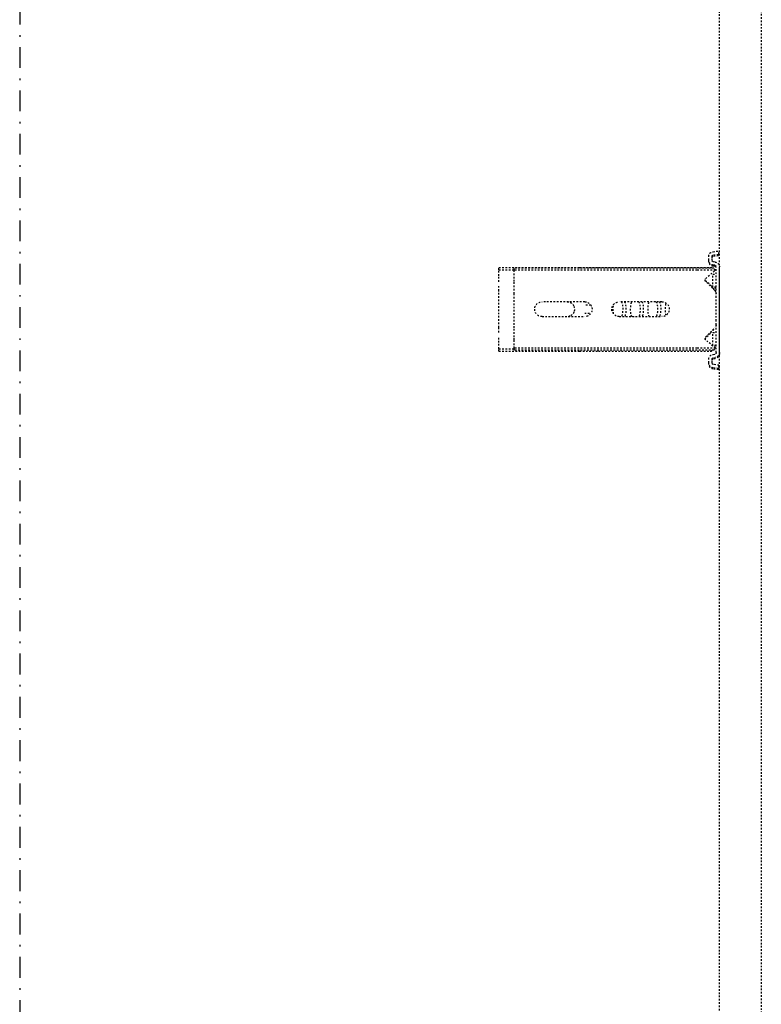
# Model space of a CAD drawing. Header units: centimetres. Extents: x 42630 to 130002, y 15 to 29179.
# Tile 99 of 159: x 51573 to 51618, y 5448 to 5508. Entities that reach past the tile are written whole.
import ezdxf

# ---------------------------------------------------------------- set-up
doc = ezdxf.new("R2010")
doc.units = ezdxf.units.CM
doc.header["$LTSCALE"] = 0.01
doc.linetypes.add('DASHDOT2', pattern=[12.7, 6.35, -3.175, 0, -3.175])
doc.linetypes.add('DASHED2', pattern=[9.525, 6.35, -3.175])
doc.layers.get('0').update_dxf_attribs({"color": 253})
doc.layers.add('A-Grid', color=253, linetype='DASHDOT2')
doc.layers.add('CKDRZWI_', color=253, linetype='Continuous')

# ---------------------------------------------------------------- blocks, each defined once
blk = doc.blocks.new('A$7E8814A102C37C')
at = {"layer": 'A-Grid', "ltscale": 20}
blk.add_lwpolyline([(2000, -130), (2000, -1964.5)], dxfattribs=at)
blk = doc.blocks.new('A$7E8814B27261F1')
at = {"color": 7, "linetype": 'DASHED2', "ltscale": 10}
for p, q in [((2901.79, 4584.23), (2901.79, 4535.24)), ((2903.21, 4584.23), (2901.79, 4584.23)), ((2903.21, 4584.23), (2903.21, 4575)), ((2906.93, 4584.23), (2903.21, 4584.23)), ((2910.66, 4584.23), (2906.93, 4584.23)), ((2916.16, 4584.23), (2913.18, 4584.23)), ((2938.42, 4584.23), (2916.16, 4584.23)), ((2941.4, 4584.23), (2938.42, 4584.23)), ((2947.66, 4584.23), (2943.93, 4584.23)), ((2951.37, 4584.23), (2947.66, 4584.23)), ((2951.37, 4584.23), (2951.37, 4575)), ((2952.79, 4584.23), (2951.37, 4584.23)), ((2952.79, 4584.23), (2952.79, 4535.24)), ((2903.47, 4575), (2902.34, 4575)), ((2902.34, 4463.5), (2902.34, 4575)), ((2903.47, 4463.5), (2903.47, 4575)), ((2908.57, 4575), (2903.47, 4575)), ((2910.32, 4575), (2908.57, 4575)), ((2915.92, 4575), (2910.32, 4575)), ((2917.83, 4575), (2915.92, 4575)), ((2936.75, 4575), (2917.83, 4575)), ((2938.66, 4575), (2936.75, 4575)), ((2944.26, 4575), (2938.66, 4575)), ((2946.01, 4575), (2944.26, 4575)), ((2951.11, 4575), (2946.01, 4575)), ((2952.25, 4575), (2951.11, 4575)), ((2951.11, 4463.5), (2951.11, 4575)), ((2952.25, 4463.5), (2952.25, 4575)), ((2922.79, 4532), (2922.79, 4558)), ((2931.79, 4558), (2931.79, 4532)), ((2901.79, 4535.24), (2901.79, 4523.53)), ((2924.79, 4528.26), (2924.79, 4532.04)), ((2929.79, 4532.04), (2929.79, 4528.26)), ((2952.79, 4535.24), (2952.79, 4523.53)), ((2901.79, 4523.53), (2901.79, 4455.21)), ((2952.79, 4523.53), (2952.79, 4455.21)), ((2922.79, 4485), (2922.79, 4511)), ((2931.79, 4511), (2931.79, 4485)), ((2902.34, 4453.45), (2902.34, 4463.5)), ((2903.47, 4452.46), (2903.47, 4463.5)), ((2908.57, 4458.33), (2903.47, 4452.46)), ((2915.92, 4452.79), (2910.32, 4458.39)), ((2944.26, 4458.39), (2938.66, 4452.79)), ((2951.11, 4452.46), (2946.01, 4458.33)), ((2951.11, 4452.46), (2951.11, 4463.5)), ((2952.25, 4453.45), (2952.25, 4463.5)), ((2892.25, 4453.87), (2891.83, 4450.5)), ((2894.23, 4453.62), (2893.82, 4450.26)), ((2894.95, 4453.62), (2894.53, 4450.26)), ((2897.42, 4456.5), (2895.22, 4456.5)), ((2897.42, 4454.5), (2895.22, 4454.5)), ((2898.13, 4456.5), (2897.42, 4456.5)), ((2898.53, 4452.63), (2898.41, 4453.62)), ((2900.51, 4452.88), (2900.39, 4453.87)), ((2901.23, 4452.88), (2901.11, 4453.87)), ((2901.79, 4455.21), (2901.79, 4454.91)), ((2902.34, 4454.37), (2901.79, 4454.91)), ((2903.47, 4452.46), (2902.34, 4453.45)), ((2913.94, 4454), (2905.94, 4454)), ((2905.94, 4454), (2905.94, 4452)), ((2913.18, 4454.84), (2910.66, 4457.66)), ((2914.41, 4454), (2913.94, 4454)), ((2913.94, 4452), (2913.94, 4454)), ((2914.41, 4452), (2914.41, 4454)), ((2943.93, 4457.66), (2941.4, 4454.84)), ((2949.44, 4454), (2941.44, 4454)), ((2941.44, 4454), (2941.44, 4452)), ((2949.78, 4454), (2949.44, 4454)), ((2949.44, 4452), (2949.44, 4454)), ((2949.91, 4452), (2949.91, 4453.85)), ((2952.25, 4453.45), (2951.11, 4452.46)), ((2952.79, 4454.91), (2952.25, 4454.37)), ((2952.79, 4455.21), (2952.79, 4454.91)), ((2954.85, 4453.87), (2954.73, 4452.88)), ((2956.83, 4453.62), (2956.71, 4452.63)), ((2957.55, 4453.62), (2957.43, 4452.63)), ((2960.02, 4456.5), (2957.83, 4456.5)), ((2960.02, 4454.5), (2957.83, 4454.5)), ((2960.73, 4456.5), (2960.02, 4456.5)), ((2961.42, 4450.26), (2961.01, 4453.62)), ((2963.41, 4450.5), (2963, 4453.87)), ((2964.12, 4450.5), (2963.71, 4453.87)), ((4186.6, 4450), (711.34, 4450)), ((2893.82, 4450.26), (2891.83, 4450.5)), ((2894.53, 4450.26), (2893.82, 4450.26)), ((2917.83, 4452), (2901.51, 4452)), ((2953.74, 4450), (2901.51, 4450)), ((2920.15, 4452), (2917.83, 4452)), ((2934.44, 4452), (2920.15, 4452)), ((2936.75, 4452), (2934.44, 4452)), ((2953.74, 4452), (2936.75, 4452)), ((2954.45, 4450), (2953.74, 4450)), ((2961.42, 4450.26), (2963.41, 4450.5)), ((2962.14, 4450.26), (2961.42, 4450.26)), ((2962.14, 4450.26), (2964.12, 4450.5)), ((2964.12, 4450.5), (2963.41, 4450.5)), ((711.34, 4424.5), (4186.6, 4424.5))]:
    blk.add_line(p, q, dxfattribs=at)
for centre, radius, start, end in [((2927.29, 4558), 4.5, 0, 180), ((2927.29, 4542.73), 4.5, 180, 204.83331), ((2927.29, 4542.73), 4.5, 335.16669, 0), ((2927.29, 4542.73), 4.5, 204.83331, 247.88696), ((2927.29, 4542.73), 4.5, 247.88696, 292.11304), ((2927.29, 4542.73), 4.5, 292.11304, 335.16669), ((2927.29, 4532), 4.5, 180, 0), ((2927.29, 4511), 4.5, 0, 180), ((2927.29, 4485), 4.5, 180, 0), ((2909.47, 4457.54), 1.2, 45, 139), ((2908.79, 4456), 2.5, 41.74368, 90.86357), ((2945.79, 4456), 2.5, 89.53946, 138.25632), ((2945.11, 4457.54), 1.2, 41, 135), ((2916.16, 4457.5), 4, 221.74368, 241.04498), ((2916.16, 4457.5), 4, 243.95795, 253.96176), ((2917.83, 4454.7), 2.7, 225, 270), ((2936.75, 4454.7), 2.7, 270, 315), ((2938.42, 4457.5), 4, 286.03824, 318.25632)]:
    blk.add_arc(centre, radius, start, end, dxfattribs=at)
for centre, major_axis, ratio, start_param, end_param in [((2927.29, 4513.68), (-4.5, 0), 0.220826, 4.012655, 5.412123), ((2927.29, 4509.89), (-4.5, 0), 0.220826, 0, 3.141593), ((2927.29, 4507.94), (4.5, 0), 0.220826, 3.141593, 6.283185), ((2927.29, 4503.08), (-4.5, 0), 0.220826, 3.141593, 6.283185), ((2927.29, 4499.29), (-4.5, 0), 0.220826, 0, 3.141593), ((2927.29, 4497.34), (4.5, 0), 0.220826, 3.141593, 6.283185), ((2927.29, 4492.48), (-4.5, 0), 0.220826, 3.141593, 6.283185), ((2927.29, 4488.69), (-4.5, 0), 0.220826, 0, 3.141593), ((2927.29, 4486.74), (4.5, 0), 0.220826, 3.141593, 6.283185), ((2927.29, 4481.88), (-4.5, 0), 0.220826, 3.744806, 5.679972), ((2895.22, 4453.5), (0, 3), 0.999962, 0, 1.448623), ((2895.22, 4453.5), (0, 1), 0.999962, 0, 1.448623), ((2895.94, 4453.5), (0, 1), 0.999962, 0, 1.448623), ((2897.42, 4453.5), (0, -3), 0.999962, 1.692969, 3.141593), ((2897.42, 4453.5), (0, -1), 0.999962, 1.692969, 3.141593), ((2898.13, 4453.5), (0, -3), 0.999962, 1.692969, 3.141593), ((2901.51, 4453), (0, -3), 0.999962, 4.834562, 6.283185), ((2901.51, 4453), (0, -1), 0.999962, 4.834562, 6.283185), ((2902.22, 4453), (0, -1), 0.999962, 4.834562, 6.283185), ((2953.74, 4453), (0, 1), 0.999962, 3.141593, 4.590216), ((2953.74, 4453), (0, 3), 0.999962, 3.141593, 4.590216), ((2954.45, 4453), (0, 3), 0.999962, 3.141593, 4.590216), ((2957.83, 4453.5), (0, 3), 0.999962, 0, 1.448623), ((2957.83, 4453.5), (0, 1), 0.999962, 0, 1.448623), ((2958.54, 4453.5), (0, 1), 0.999962, 0, 1.448623), ((2960.02, 4453.5), (0, -3), 0.999962, 1.692969, 3.141593), ((2960.02, 4453.5), (0, -1), 0.999962, 1.692969, 3.141593), ((2960.73, 4453.5), (0, -3), 0.999962, 1.692969, 3.141593)]:
    blk.add_ellipse(centre, major_axis=major_axis, ratio=ratio, start_param=start_param, end_param=end_param, dxfattribs=at)

msp = doc.modelspace()

# ---------------------------------------------------------------- block references
at = {"layer": 'A-Grid', "lineweight": -3}
msp.add_blockref('A$7E8814A102C37C', (49572.82, 6187.604), dxfattribs=at)
at = {"layer": 'CKDRZWI_', "xscale": -0.1, "yscale": 0.1, "zscale": 0.1, "rotation": 89.99999999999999}
msp.add_blockref('A$7E8814B27261F1', (52060.429, 5782.604), dxfattribs=at)

doc.saveas('drawing.dxf')
